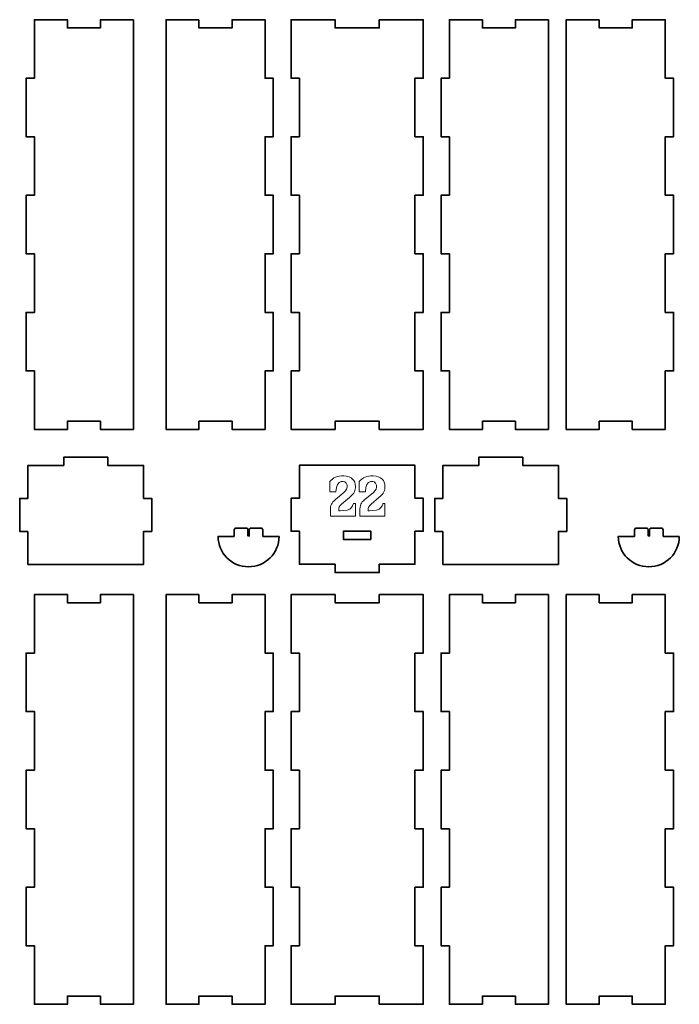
# Model space of a CAD drawing. Header units: inches. Extents: x -34.1 to 34.9, y -29.1 to 30.6.
# Tile 39 of 42: x 3.2 to 12.7, y 6.1 to 20.2. Entities that reach past the tile are written whole.
import ezdxf

# ---------------------------------------------------------------- set-up
doc = ezdxf.new("R2010")
doc.units = ezdxf.units.IN
doc.header["$MEASUREMENT"] = 0
doc.layers.add('Layer 1', color=7, linetype='Continuous')

msp = doc.modelspace()

# ---------------------------------------------------------------- linework, layer by layer
at = {"layer": 'Layer 1', "color": 242, "lineweight": 35}
for points, knots in [([(4.856, 20.217), (4.856, 20.217), (4.856, 14.351), (4.856, 14.351), (4.856, 14.351), (4.384, 14.351), (4.384, 14.351), (4.384, 14.351), (4.384, 14.469), (4.384, 14.469), (4.384, 14.469), (3.911, 14.469), (3.911, 14.469), (3.911, 14.469), (3.911, 14.351), (3.911, 14.351), (3.911, 14.351), (3.439, 14.351), (3.439, 14.351), (3.439, 14.351), (3.439, 15.189), (3.439, 15.189), (3.439, 15.189), (3.321, 15.189), (3.321, 15.189), (3.321, 15.189), (3.321, 16.027), (3.321, 16.027), (3.321, 16.027), (3.439, 16.027), (3.439, 16.027), (3.439, 16.027), (3.439, 16.865), (3.439, 16.865), (3.439, 16.865), (3.321, 16.865), (3.321, 16.865), (3.321, 16.865), (3.321, 17.703), (3.321, 17.703), (3.321, 17.703), (3.439, 17.703), (3.439, 17.703), (3.439, 17.703), (3.439, 18.541), (3.439, 18.541), (3.439, 18.541), (3.321, 18.541), (3.321, 18.541), (3.321, 18.541), (3.321, 19.379), (3.321, 19.379), (3.321, 19.379), (3.439, 19.379), (3.439, 19.379), (3.439, 19.379), (3.439, 20.217), (3.439, 20.217), (3.439, 20.217), (3.911, 20.217), (3.911, 20.217), (3.911, 20.217), (3.911, 20.099), (3.911, 20.099), (3.911, 20.099), (4.384, 20.099), (4.384, 20.099), (4.384, 20.099), (4.384, 20.217), (4.384, 20.217), (4.384, 20.217), (4.856, 20.217), (4.856, 20.217)], [0, 0, 0, 0, 0.041667, 0.041667, 0.041667, 0.083333, 0.083333, 0.083333, 0.125, 0.125, 0.125, 0.166667, 0.166667, 0.166667, 0.208333, 0.208333, 0.208333, 0.25, 0.25, 0.25, 0.291667, 0.291667, 0.291667, 0.333333, 0.333333, 0.333333, 0.375, 0.375, 0.375, 0.416667, 0.416667, 0.416667, 0.458333, 0.458333, 0.458333, 0.5, 0.5, 0.5, 0.541667, 0.541667, 0.541667, 0.583333, 0.583333, 0.583333, 0.625, 0.625, 0.625, 0.666667, 0.666667, 0.666667, 0.708333, 0.708333, 0.708333, 0.75, 0.75, 0.75, 0.791667, 0.791667, 0.791667, 0.833333, 0.833333, 0.833333, 0.875, 0.875, 0.875, 0.916667, 0.916667, 0.916667, 0.958333, 0.958333, 0.958333, 1, 1, 1, 1]), ([(5.795, 20.217), (5.795, 20.217), (5.795, 20.099), (5.795, 20.099), (5.795, 20.099), (6.268, 20.099), (6.268, 20.099), (6.268, 20.099), (6.268, 20.217), (6.268, 20.217), (6.268, 20.217), (6.74, 20.217), (6.74, 20.217), (6.74, 20.217), (6.74, 19.379), (6.74, 19.379), (6.74, 19.379), (6.858, 19.379), (6.858, 19.379), (6.858, 19.379), (6.858, 18.541), (6.858, 18.541), (6.858, 18.541), (6.74, 18.541), (6.74, 18.541), (6.74, 18.541), (6.74, 17.703), (6.74, 17.703), (6.74, 17.703), (6.858, 17.703), (6.858, 17.703), (6.858, 17.703), (6.858, 16.865), (6.858, 16.865), (6.858, 16.865), (6.74, 16.865), (6.74, 16.865), (6.74, 16.865), (6.74, 16.027), (6.74, 16.027), (6.74, 16.027), (6.858, 16.027), (6.858, 16.027), (6.858, 16.027), (6.858, 15.189), (6.858, 15.189), (6.858, 15.189), (6.74, 15.189), (6.74, 15.189), (6.74, 15.189), (6.74, 14.351), (6.74, 14.351), (6.74, 14.351), (6.268, 14.351), (6.268, 14.351), (6.268, 14.351), (6.268, 14.469), (6.268, 14.469), (6.268, 14.469), (5.795, 14.469), (5.795, 14.469), (5.795, 14.469), (5.795, 14.351), (5.795, 14.351), (5.795, 14.351), (5.323, 14.351), (5.323, 14.351), (5.323, 14.351), (5.323, 20.217), (5.323, 20.217), (5.323, 20.217), (5.795, 20.217), (5.795, 20.217)], [0, 0, 0, 0, 0.041667, 0.041667, 0.041667, 0.083333, 0.083333, 0.083333, 0.125, 0.125, 0.125, 0.166667, 0.166667, 0.166667, 0.208333, 0.208333, 0.208333, 0.25, 0.25, 0.25, 0.291667, 0.291667, 0.291667, 0.333333, 0.333333, 0.333333, 0.375, 0.375, 0.375, 0.416667, 0.416667, 0.416667, 0.458333, 0.458333, 0.458333, 0.5, 0.5, 0.5, 0.541667, 0.541667, 0.541667, 0.583333, 0.583333, 0.583333, 0.625, 0.625, 0.625, 0.666667, 0.666667, 0.666667, 0.708333, 0.708333, 0.708333, 0.75, 0.75, 0.75, 0.791667, 0.791667, 0.791667, 0.833333, 0.833333, 0.833333, 0.875, 0.875, 0.875, 0.916667, 0.916667, 0.916667, 0.958333, 0.958333, 0.958333, 1, 1, 1, 1]), ([(8.886, 19.379), (8.886, 19.379), (8.886, 18.541), (8.886, 18.541), (8.886, 18.541), (9.004, 18.541), (9.004, 18.541), (9.004, 18.541), (9.004, 17.703), (9.004, 17.703), (9.004, 17.703), (8.886, 17.703), (8.886, 17.703), (8.886, 17.703), (8.886, 16.865), (8.886, 16.865), (8.886, 16.865), (9.004, 16.865), (9.004, 16.865), (9.004, 16.865), (9.004, 16.027), (9.004, 16.027), (9.004, 16.027), (8.886, 16.027), (8.886, 16.027), (8.886, 16.027), (8.886, 15.189), (8.886, 15.189), (8.886, 15.189), (9.004, 15.189), (9.004, 15.189), (9.004, 15.189), (9.004, 14.351), (9.004, 14.351), (9.004, 14.351), (8.374, 14.351), (8.374, 14.351), (8.374, 14.351), (8.374, 14.469), (8.374, 14.469), (8.374, 14.469), (7.744, 14.469), (7.744, 14.469), (7.744, 14.469), (7.744, 14.351), (7.744, 14.351), (7.744, 14.351), (7.114, 14.351), (7.114, 14.351), (7.114, 14.351), (7.114, 15.189), (7.114, 15.189), (7.114, 15.189), (7.232, 15.189), (7.232, 15.189), (7.232, 15.189), (7.232, 16.027), (7.232, 16.027), (7.232, 16.027), (7.114, 16.027), (7.114, 16.027), (7.114, 16.027), (7.114, 16.865), (7.114, 16.865), (7.114, 16.865), (7.232, 16.865), (7.232, 16.865), (7.232, 16.865), (7.232, 17.703), (7.232, 17.703), (7.232, 17.703), (7.114, 17.703), (7.114, 17.703), (7.114, 17.703), (7.114, 18.541), (7.114, 18.541), (7.114, 18.541), (7.232, 18.541), (7.232, 18.541), (7.232, 18.541), (7.232, 19.379), (7.232, 19.379), (7.232, 19.379), (7.114, 19.379), (7.114, 19.379), (7.114, 19.379), (7.114, 20.217), (7.114, 20.217), (7.114, 20.217), (7.744, 20.217), (7.744, 20.217), (7.744, 20.217), (7.744, 20.099), (7.744, 20.099), (7.744, 20.099), (8.374, 20.099), (8.374, 20.099), (8.374, 20.099), (8.374, 20.217), (8.374, 20.217), (8.374, 20.217), (9.004, 20.217), (9.004, 20.217), (9.004, 20.217), (9.004, 19.379), (9.004, 19.379), (9.004, 19.379), (8.886, 19.379), (8.886, 19.379)], [0, 0, 0, 0, 0.027778, 0.027778, 0.027778, 0.055556, 0.055556, 0.055556, 0.083333, 0.083333, 0.083333, 0.111111, 0.111111, 0.111111, 0.138889, 0.138889, 0.138889, 0.166667, 0.166667, 0.166667, 0.194444, 0.194444, 0.194444, 0.222222, 0.222222, 0.222222, 0.25, 0.25, 0.25, 0.277778, 0.277778, 0.277778, 0.305556, 0.305556, 0.305556, 0.333333, 0.333333, 0.333333, 0.361111, 0.361111, 0.361111, 0.388889, 0.388889, 0.388889, 0.416667, 0.416667, 0.416667, 0.444444, 0.444444, 0.444444, 0.472222, 0.472222, 0.472222, 0.5, 0.5, 0.5, 0.527778, 0.527778, 0.527778, 0.555556, 0.555556, 0.555556, 0.583333, 0.583333, 0.583333, 0.611111, 0.611111, 0.611111, 0.638889, 0.638889, 0.638889, 0.666667, 0.666667, 0.666667, 0.694444, 0.694444, 0.694444, 0.722222, 0.722222, 0.722222, 0.75, 0.75, 0.75, 0.777778, 0.777778, 0.777778, 0.805556, 0.805556, 0.805556, 0.833333, 0.833333, 0.833333, 0.861111, 0.861111, 0.861111, 0.888889, 0.888889, 0.888889, 0.916667, 0.916667, 0.916667, 0.944444, 0.944444, 0.944444, 0.972222, 0.972222, 0.972222, 1, 1, 1, 1]), ([(10.795, 20.217), (10.795, 20.217), (10.795, 14.351), (10.795, 14.351), (10.795, 14.351), (10.323, 14.351), (10.323, 14.351), (10.323, 14.351), (10.323, 14.469), (10.323, 14.469), (10.323, 14.469), (9.851, 14.469), (9.851, 14.469), (9.851, 14.469), (9.851, 14.351), (9.851, 14.351), (9.851, 14.351), (9.378, 14.351), (9.378, 14.351), (9.378, 14.351), (9.378, 15.189), (9.378, 15.189), (9.378, 15.189), (9.26, 15.189), (9.26, 15.189), (9.26, 15.189), (9.26, 16.027), (9.26, 16.027), (9.26, 16.027), (9.378, 16.027), (9.378, 16.027), (9.378, 16.027), (9.378, 16.865), (9.378, 16.865), (9.378, 16.865), (9.26, 16.865), (9.26, 16.865), (9.26, 16.865), (9.26, 17.703), (9.26, 17.703), (9.26, 17.703), (9.378, 17.703), (9.378, 17.703), (9.378, 17.703), (9.378, 18.541), (9.378, 18.541), (9.378, 18.541), (9.26, 18.541), (9.26, 18.541), (9.26, 18.541), (9.26, 19.379), (9.26, 19.379), (9.26, 19.379), (9.378, 19.379), (9.378, 19.379), (9.378, 19.379), (9.378, 20.217), (9.378, 20.217), (9.378, 20.217), (9.851, 20.217), (9.851, 20.217), (9.851, 20.217), (9.851, 20.099), (9.851, 20.099), (9.851, 20.099), (10.323, 20.099), (10.323, 20.099), (10.323, 20.099), (10.323, 20.217), (10.323, 20.217), (10.323, 20.217), (10.795, 20.217), (10.795, 20.217)], [0, 0, 0, 0, 0.041667, 0.041667, 0.041667, 0.083333, 0.083333, 0.083333, 0.125, 0.125, 0.125, 0.166667, 0.166667, 0.166667, 0.208333, 0.208333, 0.208333, 0.25, 0.25, 0.25, 0.291667, 0.291667, 0.291667, 0.333333, 0.333333, 0.333333, 0.375, 0.375, 0.375, 0.416667, 0.416667, 0.416667, 0.458333, 0.458333, 0.458333, 0.5, 0.5, 0.5, 0.541667, 0.541667, 0.541667, 0.583333, 0.583333, 0.583333, 0.625, 0.625, 0.625, 0.666667, 0.666667, 0.666667, 0.708333, 0.708333, 0.708333, 0.75, 0.75, 0.75, 0.791667, 0.791667, 0.791667, 0.833333, 0.833333, 0.833333, 0.875, 0.875, 0.875, 0.916667, 0.916667, 0.916667, 0.958333, 0.958333, 0.958333, 1, 1, 1, 1]), ([(11.524, 20.217), (11.524, 20.217), (11.524, 20.099), (11.524, 20.099), (11.524, 20.099), (11.996, 20.099), (11.996, 20.099), (11.996, 20.099), (11.996, 20.217), (11.996, 20.217), (11.996, 20.217), (12.469, 20.217), (12.469, 20.217), (12.469, 20.217), (12.469, 19.379), (12.469, 19.379), (12.469, 19.379), (12.587, 19.379), (12.587, 19.379), (12.587, 19.379), (12.587, 18.541), (12.587, 18.541), (12.587, 18.541), (12.469, 18.541), (12.469, 18.541), (12.469, 18.541), (12.469, 17.703), (12.469, 17.703), (12.469, 17.703), (12.587, 17.703), (12.587, 17.703), (12.587, 17.703), (12.587, 16.865), (12.587, 16.865), (12.587, 16.865), (12.469, 16.865), (12.469, 16.865), (12.469, 16.865), (12.469, 16.027), (12.469, 16.027), (12.469, 16.027), (12.587, 16.027), (12.587, 16.027), (12.587, 16.027), (12.587, 15.189), (12.587, 15.189), (12.587, 15.189), (12.469, 15.189), (12.469, 15.189), (12.469, 15.189), (12.469, 14.351), (12.469, 14.351), (12.469, 14.351), (11.996, 14.351), (11.996, 14.351), (11.996, 14.351), (11.996, 14.469), (11.996, 14.469), (11.996, 14.469), (11.524, 14.469), (11.524, 14.469), (11.524, 14.469), (11.524, 14.351), (11.524, 14.351), (11.524, 14.351), (11.051, 14.351), (11.051, 14.351), (11.051, 14.351), (11.051, 20.217), (11.051, 20.217), (11.051, 20.217), (11.524, 20.217), (11.524, 20.217)], [0, 0, 0, 0, 0.041667, 0.041667, 0.041667, 0.083333, 0.083333, 0.083333, 0.125, 0.125, 0.125, 0.166667, 0.166667, 0.166667, 0.208333, 0.208333, 0.208333, 0.25, 0.25, 0.25, 0.291667, 0.291667, 0.291667, 0.333333, 0.333333, 0.333333, 0.375, 0.375, 0.375, 0.416667, 0.416667, 0.416667, 0.458333, 0.458333, 0.458333, 0.5, 0.5, 0.5, 0.541667, 0.541667, 0.541667, 0.583333, 0.583333, 0.583333, 0.625, 0.625, 0.625, 0.666667, 0.666667, 0.666667, 0.708333, 0.708333, 0.708333, 0.75, 0.75, 0.75, 0.791667, 0.791667, 0.791667, 0.833333, 0.833333, 0.833333, 0.875, 0.875, 0.875, 0.916667, 0.916667, 0.916667, 0.958333, 0.958333, 0.958333, 1, 1, 1, 1]), ([(3.347, 12.89), (3.347, 12.89), (3.229, 12.89), (3.229, 12.89), (3.229, 12.89), (3.229, 13.363), (3.229, 13.363), (3.229, 13.363), (3.347, 13.363), (3.347, 13.363), (3.347, 13.363), (3.347, 13.835), (3.347, 13.835), (3.347, 13.835), (3.859, 13.835), (3.859, 13.835), (3.859, 13.835), (3.859, 13.953), (3.859, 13.953), (3.859, 13.953), (4.489, 13.953), (4.489, 13.953), (4.489, 13.953), (4.489, 13.835), (4.489, 13.835), (4.489, 13.835), (5.001, 13.835), (5.001, 13.835), (5.001, 13.835), (5.001, 13.363), (5.001, 13.363), (5.001, 13.363), (5.119, 13.363), (5.119, 13.363), (5.119, 13.363), (5.119, 12.89), (5.119, 12.89), (5.119, 12.89), (5.001, 12.89), (5.001, 12.89), (5.001, 12.89), (5.001, 12.418), (5.001, 12.418), (5.001, 12.418), (3.347, 12.418), (3.347, 12.418), (3.347, 12.418), (3.347, 12.89), (3.347, 12.89)], [0, 0, 0, 0, 0.0625, 0.0625, 0.0625, 0.125, 0.125, 0.125, 0.1875, 0.1875, 0.1875, 0.25, 0.25, 0.25, 0.3125, 0.3125, 0.3125, 0.375, 0.375, 0.375, 0.4375, 0.4375, 0.4375, 0.5, 0.5, 0.5, 0.5625, 0.5625, 0.5625, 0.625, 0.625, 0.625, 0.6875, 0.6875, 0.6875, 0.75, 0.75, 0.75, 0.8125, 0.8125, 0.8125, 0.875, 0.875, 0.875, 0.9375, 0.9375, 0.9375, 1, 1, 1, 1]), ([(8.886, 13.365), (8.886, 13.365), (8.886, 13.838), (8.886, 13.838), (8.886, 13.838), (7.232, 13.838), (7.232, 13.838), (7.232, 13.838), (7.232, 13.365), (7.232, 13.365), (7.232, 13.365), (7.114, 13.365), (7.114, 13.365), (7.114, 13.365), (7.114, 12.893), (7.114, 12.893), (7.114, 12.893), (7.232, 12.893), (7.232, 12.893), (7.232, 12.893), (7.232, 12.42), (7.232, 12.42), (7.232, 12.42), (7.744, 12.42), (7.744, 12.42), (7.744, 12.42), (7.744, 12.302), (7.744, 12.302), (7.744, 12.302), (8.374, 12.302), (8.374, 12.302), (8.374, 12.302), (8.374, 12.42), (8.374, 12.42), (8.374, 12.42), (8.886, 12.42), (8.886, 12.42), (8.886, 12.42), (8.886, 12.893), (8.886, 12.893), (8.886, 12.893), (9.004, 12.893), (9.004, 12.893), (9.004, 12.893), (9.004, 13.365), (9.004, 13.365), (9.004, 13.365), (8.886, 13.365), (8.886, 13.365)], [0, 0, 0, 0, 0.0625, 0.0625, 0.0625, 0.125, 0.125, 0.125, 0.1875, 0.1875, 0.1875, 0.25, 0.25, 0.25, 0.3125, 0.3125, 0.3125, 0.375, 0.375, 0.375, 0.4375, 0.4375, 0.4375, 0.5, 0.5, 0.5, 0.5625, 0.5625, 0.5625, 0.625, 0.625, 0.625, 0.6875, 0.6875, 0.6875, 0.75, 0.75, 0.75, 0.8125, 0.8125, 0.8125, 0.875, 0.875, 0.875, 0.9375, 0.9375, 0.9375, 1, 1, 1, 1]), ([(9.287, 12.89), (9.287, 12.89), (9.169, 12.89), (9.169, 12.89), (9.169, 12.89), (9.169, 13.363), (9.169, 13.363), (9.169, 13.363), (9.287, 13.363), (9.287, 13.363), (9.287, 13.363), (9.287, 13.835), (9.287, 13.835), (9.287, 13.835), (9.799, 13.835), (9.799, 13.835), (9.799, 13.835), (9.799, 13.953), (9.799, 13.953), (9.799, 13.953), (10.429, 13.953), (10.429, 13.953), (10.429, 13.953), (10.429, 13.835), (10.429, 13.835), (10.429, 13.835), (10.94, 13.835), (10.94, 13.835), (10.94, 13.835), (10.94, 13.363), (10.94, 13.363), (10.94, 13.363), (11.058, 13.363), (11.058, 13.363), (11.058, 13.363), (11.058, 12.89), (11.058, 12.89), (11.058, 12.89), (10.94, 12.89), (10.94, 12.89), (10.94, 12.89), (10.94, 12.418), (10.94, 12.418), (10.94, 12.418), (9.287, 12.418), (9.287, 12.418), (9.287, 12.418), (9.287, 12.89), (9.287, 12.89)], [0, 0, 0, 0, 0.0625, 0.0625, 0.0625, 0.125, 0.125, 0.125, 0.1875, 0.1875, 0.1875, 0.25, 0.25, 0.25, 0.3125, 0.3125, 0.3125, 0.375, 0.375, 0.375, 0.4375, 0.4375, 0.4375, 0.5, 0.5, 0.5, 0.5625, 0.5625, 0.5625, 0.625, 0.625, 0.625, 0.6875, 0.6875, 0.6875, 0.75, 0.75, 0.75, 0.8125, 0.8125, 0.8125, 0.875, 0.875, 0.875, 0.9375, 0.9375, 0.9375, 1, 1, 1, 1]), ([(6.941, 12.82), (6.941, 12.579), (6.745, 12.384), (6.504, 12.384), (6.263, 12.384), (6.068, 12.579), (6.068, 12.82), (6.068, 12.82), (6.297, 12.82), (6.297, 12.82), (6.297, 12.82), (6.297, 12.827), (6.297, 12.827), (6.297, 12.827), (6.297, 12.892), (6.297, 12.892), (6.297, 12.917), (6.307, 12.938), (6.318, 12.938), (6.318, 12.938), (6.482, 12.938), (6.482, 12.938), (6.49, 12.938), (6.496, 12.925), (6.496, 12.908), (6.496, 12.908), (6.496, 12.827), (6.496, 12.827), (6.496, 12.827), (6.515, 12.827), (6.515, 12.827), (6.515, 12.827), (6.515, 12.908), (6.515, 12.908), (6.515, 12.925), (6.521, 12.938), (6.528, 12.938), (6.528, 12.938), (6.691, 12.938), (6.691, 12.938), (6.702, 12.938), (6.711, 12.917), (6.711, 12.892), (6.711, 12.892), (6.711, 12.827), (6.711, 12.827), (6.711, 12.827), (6.711, 12.82), (6.711, 12.82), (6.711, 12.82), (6.941, 12.82), (6.941, 12.82)], [0, 0, 0, 0, 0.058824, 0.058824, 0.058824, 0.117647, 0.117647, 0.117647, 0.176471, 0.176471, 0.176471, 0.235294, 0.235294, 0.235294, 0.294118, 0.294118, 0.294118, 0.352941, 0.352941, 0.352941, 0.411765, 0.411765, 0.411765, 0.470588, 0.470588, 0.470588, 0.529412, 0.529412, 0.529412, 0.588235, 0.588235, 0.588235, 0.647059, 0.647059, 0.647059, 0.705882, 0.705882, 0.705882, 0.764706, 0.764706, 0.764706, 0.823529, 0.823529, 0.823529, 0.882353, 0.882353, 0.882353, 0.941176, 0.941176, 0.941176, 1, 1, 1, 1]), ([(8.256, 12.775), (8.256, 12.775), (7.862, 12.775), (7.862, 12.775), (7.862, 12.775), (7.862, 12.893), (7.862, 12.893), (7.862, 12.893), (8.256, 12.893), (8.256, 12.893), (8.256, 12.893), (8.256, 12.775), (8.256, 12.775)], [0, 0, 0, 0, 0.25, 0.25, 0.25, 0.5, 0.5, 0.5, 0.75, 0.75, 0.75, 1, 1, 1, 1]), ([(12.669, 12.82), (12.669, 12.579), (12.474, 12.384), (12.233, 12.384), (11.992, 12.384), (11.796, 12.579), (11.796, 12.82), (11.796, 12.82), (12.026, 12.82), (12.026, 12.82), (12.026, 12.82), (12.026, 12.827), (12.026, 12.827), (12.026, 12.827), (12.026, 12.892), (12.026, 12.892), (12.026, 12.917), (12.035, 12.938), (12.046, 12.938), (12.046, 12.938), (12.211, 12.938), (12.211, 12.938), (12.218, 12.938), (12.224, 12.925), (12.224, 12.908), (12.224, 12.908), (12.224, 12.827), (12.224, 12.827), (12.224, 12.827), (12.243, 12.827), (12.243, 12.827), (12.243, 12.827), (12.243, 12.908), (12.243, 12.908), (12.243, 12.925), (12.249, 12.938), (12.257, 12.938), (12.257, 12.938), (12.419, 12.938), (12.419, 12.938), (12.43, 12.938), (12.44, 12.917), (12.44, 12.892), (12.44, 12.892), (12.44, 12.827), (12.44, 12.827), (12.44, 12.827), (12.44, 12.82), (12.44, 12.82), (12.44, 12.82), (12.669, 12.82), (12.669, 12.82)], [0, 0, 0, 0, 0.058824, 0.058824, 0.058824, 0.117647, 0.117647, 0.117647, 0.176471, 0.176471, 0.176471, 0.235294, 0.235294, 0.235294, 0.294118, 0.294118, 0.294118, 0.352941, 0.352941, 0.352941, 0.411765, 0.411765, 0.411765, 0.470588, 0.470588, 0.470588, 0.529412, 0.529412, 0.529412, 0.588235, 0.588235, 0.588235, 0.647059, 0.647059, 0.647059, 0.705882, 0.705882, 0.705882, 0.764706, 0.764706, 0.764706, 0.823529, 0.823529, 0.823529, 0.882353, 0.882353, 0.882353, 0.941176, 0.941176, 0.941176, 1, 1, 1, 1]), ([(4.856, 11.986), (4.856, 11.986), (4.856, 6.12), (4.856, 6.12), (4.856, 6.12), (4.384, 6.12), (4.384, 6.12), (4.384, 6.12), (4.384, 6.238), (4.384, 6.238), (4.384, 6.238), (3.911, 6.238), (3.911, 6.238), (3.911, 6.238), (3.911, 6.12), (3.911, 6.12), (3.911, 6.12), (3.439, 6.12), (3.439, 6.12), (3.439, 6.12), (3.439, 6.958), (3.439, 6.958), (3.439, 6.958), (3.321, 6.958), (3.321, 6.958), (3.321, 6.958), (3.321, 7.796), (3.321, 7.796), (3.321, 7.796), (3.439, 7.796), (3.439, 7.796), (3.439, 7.796), (3.439, 8.634), (3.439, 8.634), (3.439, 8.634), (3.321, 8.634), (3.321, 8.634), (3.321, 8.634), (3.321, 9.472), (3.321, 9.472), (3.321, 9.472), (3.439, 9.472), (3.439, 9.472), (3.439, 9.472), (3.439, 10.31), (3.439, 10.31), (3.439, 10.31), (3.321, 10.31), (3.321, 10.31), (3.321, 10.31), (3.321, 11.148), (3.321, 11.148), (3.321, 11.148), (3.439, 11.148), (3.439, 11.148), (3.439, 11.148), (3.439, 11.986), (3.439, 11.986), (3.439, 11.986), (3.911, 11.986), (3.911, 11.986), (3.911, 11.986), (3.911, 11.868), (3.911, 11.868), (3.911, 11.868), (4.384, 11.868), (4.384, 11.868), (4.384, 11.868), (4.384, 11.986), (4.384, 11.986), (4.384, 11.986), (4.856, 11.986), (4.856, 11.986)], [0, 0, 0, 0, 0.041667, 0.041667, 0.041667, 0.083333, 0.083333, 0.083333, 0.125, 0.125, 0.125, 0.166667, 0.166667, 0.166667, 0.208333, 0.208333, 0.208333, 0.25, 0.25, 0.25, 0.291667, 0.291667, 0.291667, 0.333333, 0.333333, 0.333333, 0.375, 0.375, 0.375, 0.416667, 0.416667, 0.416667, 0.458333, 0.458333, 0.458333, 0.5, 0.5, 0.5, 0.541667, 0.541667, 0.541667, 0.583333, 0.583333, 0.583333, 0.625, 0.625, 0.625, 0.666667, 0.666667, 0.666667, 0.708333, 0.708333, 0.708333, 0.75, 0.75, 0.75, 0.791667, 0.791667, 0.791667, 0.833333, 0.833333, 0.833333, 0.875, 0.875, 0.875, 0.916667, 0.916667, 0.916667, 0.958333, 0.958333, 0.958333, 1, 1, 1, 1]), ([(5.795, 11.986), (5.795, 11.986), (5.795, 11.868), (5.795, 11.868), (5.795, 11.868), (6.268, 11.868), (6.268, 11.868), (6.268, 11.868), (6.268, 11.986), (6.268, 11.986), (6.268, 11.986), (6.74, 11.986), (6.74, 11.986), (6.74, 11.986), (6.74, 11.148), (6.74, 11.148), (6.74, 11.148), (6.858, 11.148), (6.858, 11.148), (6.858, 11.148), (6.858, 10.31), (6.858, 10.31), (6.858, 10.31), (6.74, 10.31), (6.74, 10.31), (6.74, 10.31), (6.74, 9.472), (6.74, 9.472), (6.74, 9.472), (6.858, 9.472), (6.858, 9.472), (6.858, 9.472), (6.858, 8.634), (6.858, 8.634), (6.858, 8.634), (6.74, 8.634), (6.74, 8.634), (6.74, 8.634), (6.74, 7.796), (6.74, 7.796), (6.74, 7.796), (6.858, 7.796), (6.858, 7.796), (6.858, 7.796), (6.858, 6.958), (6.858, 6.958), (6.858, 6.958), (6.74, 6.958), (6.74, 6.958), (6.74, 6.958), (6.74, 6.12), (6.74, 6.12), (6.74, 6.12), (6.268, 6.12), (6.268, 6.12), (6.268, 6.12), (6.268, 6.238), (6.268, 6.238), (6.268, 6.238), (5.795, 6.238), (5.795, 6.238), (5.795, 6.238), (5.795, 6.12), (5.795, 6.12), (5.795, 6.12), (5.323, 6.12), (5.323, 6.12), (5.323, 6.12), (5.323, 11.986), (5.323, 11.986), (5.323, 11.986), (5.795, 11.986), (5.795, 11.986)], [0, 0, 0, 0, 0.041667, 0.041667, 0.041667, 0.083333, 0.083333, 0.083333, 0.125, 0.125, 0.125, 0.166667, 0.166667, 0.166667, 0.208333, 0.208333, 0.208333, 0.25, 0.25, 0.25, 0.291667, 0.291667, 0.291667, 0.333333, 0.333333, 0.333333, 0.375, 0.375, 0.375, 0.416667, 0.416667, 0.416667, 0.458333, 0.458333, 0.458333, 0.5, 0.5, 0.5, 0.541667, 0.541667, 0.541667, 0.583333, 0.583333, 0.583333, 0.625, 0.625, 0.625, 0.666667, 0.666667, 0.666667, 0.708333, 0.708333, 0.708333, 0.75, 0.75, 0.75, 0.791667, 0.791667, 0.791667, 0.833333, 0.833333, 0.833333, 0.875, 0.875, 0.875, 0.916667, 0.916667, 0.916667, 0.958333, 0.958333, 0.958333, 1, 1, 1, 1]), ([(8.886, 11.148), (8.886, 11.148), (8.886, 10.31), (8.886, 10.31), (8.886, 10.31), (9.004, 10.31), (9.004, 10.31), (9.004, 10.31), (9.004, 9.472), (9.004, 9.472), (9.004, 9.472), (8.886, 9.472), (8.886, 9.472), (8.886, 9.472), (8.886, 8.634), (8.886, 8.634), (8.886, 8.634), (9.004, 8.634), (9.004, 8.634), (9.004, 8.634), (9.004, 7.796), (9.004, 7.796), (9.004, 7.796), (8.886, 7.796), (8.886, 7.796), (8.886, 7.796), (8.886, 6.958), (8.886, 6.958), (8.886, 6.958), (9.004, 6.958), (9.004, 6.958), (9.004, 6.958), (9.004, 6.12), (9.004, 6.12), (9.004, 6.12), (8.374, 6.12), (8.374, 6.12), (8.374, 6.12), (8.374, 6.238), (8.374, 6.238), (8.374, 6.238), (7.744, 6.238), (7.744, 6.238), (7.744, 6.238), (7.744, 6.12), (7.744, 6.12), (7.744, 6.12), (7.114, 6.12), (7.114, 6.12), (7.114, 6.12), (7.114, 6.958), (7.114, 6.958), (7.114, 6.958), (7.232, 6.958), (7.232, 6.958), (7.232, 6.958), (7.232, 7.796), (7.232, 7.796), (7.232, 7.796), (7.114, 7.796), (7.114, 7.796), (7.114, 7.796), (7.114, 8.634), (7.114, 8.634), (7.114, 8.634), (7.232, 8.634), (7.232, 8.634), (7.232, 8.634), (7.232, 9.472), (7.232, 9.472), (7.232, 9.472), (7.114, 9.472), (7.114, 9.472), (7.114, 9.472), (7.114, 10.31), (7.114, 10.31), (7.114, 10.31), (7.232, 10.31), (7.232, 10.31), (7.232, 10.31), (7.232, 11.148), (7.232, 11.148), (7.232, 11.148), (7.114, 11.148), (7.114, 11.148), (7.114, 11.148), (7.114, 11.986), (7.114, 11.986), (7.114, 11.986), (7.744, 11.986), (7.744, 11.986), (7.744, 11.986), (7.744, 11.868), (7.744, 11.868), (7.744, 11.868), (8.374, 11.868), (8.374, 11.868), (8.374, 11.868), (8.374, 11.986), (8.374, 11.986), (8.374, 11.986), (9.004, 11.986), (9.004, 11.986), (9.004, 11.986), (9.004, 11.148), (9.004, 11.148), (9.004, 11.148), (8.886, 11.148), (8.886, 11.148)], [0, 0, 0, 0, 0.027778, 0.027778, 0.027778, 0.055556, 0.055556, 0.055556, 0.083333, 0.083333, 0.083333, 0.111111, 0.111111, 0.111111, 0.138889, 0.138889, 0.138889, 0.166667, 0.166667, 0.166667, 0.194444, 0.194444, 0.194444, 0.222222, 0.222222, 0.222222, 0.25, 0.25, 0.25, 0.277778, 0.277778, 0.277778, 0.305556, 0.305556, 0.305556, 0.333333, 0.333333, 0.333333, 0.361111, 0.361111, 0.361111, 0.388889, 0.388889, 0.388889, 0.416667, 0.416667, 0.416667, 0.444444, 0.444444, 0.444444, 0.472222, 0.472222, 0.472222, 0.5, 0.5, 0.5, 0.527778, 0.527778, 0.527778, 0.555556, 0.555556, 0.555556, 0.583333, 0.583333, 0.583333, 0.611111, 0.611111, 0.611111, 0.638889, 0.638889, 0.638889, 0.666667, 0.666667, 0.666667, 0.694444, 0.694444, 0.694444, 0.722222, 0.722222, 0.722222, 0.75, 0.75, 0.75, 0.777778, 0.777778, 0.777778, 0.805556, 0.805556, 0.805556, 0.833333, 0.833333, 0.833333, 0.861111, 0.861111, 0.861111, 0.888889, 0.888889, 0.888889, 0.916667, 0.916667, 0.916667, 0.944444, 0.944444, 0.944444, 0.972222, 0.972222, 0.972222, 1, 1, 1, 1]), ([(10.795, 11.986), (10.795, 11.986), (10.795, 6.12), (10.795, 6.12), (10.795, 6.12), (10.323, 6.12), (10.323, 6.12), (10.323, 6.12), (10.323, 6.238), (10.323, 6.238), (10.323, 6.238), (9.851, 6.238), (9.851, 6.238), (9.851, 6.238), (9.851, 6.12), (9.851, 6.12), (9.851, 6.12), (9.378, 6.12), (9.378, 6.12), (9.378, 6.12), (9.378, 6.958), (9.378, 6.958), (9.378, 6.958), (9.26, 6.958), (9.26, 6.958), (9.26, 6.958), (9.26, 7.796), (9.26, 7.796), (9.26, 7.796), (9.378, 7.796), (9.378, 7.796), (9.378, 7.796), (9.378, 8.634), (9.378, 8.634), (9.378, 8.634), (9.26, 8.634), (9.26, 8.634), (9.26, 8.634), (9.26, 9.472), (9.26, 9.472), (9.26, 9.472), (9.378, 9.472), (9.378, 9.472), (9.378, 9.472), (9.378, 10.31), (9.378, 10.31), (9.378, 10.31), (9.26, 10.31), (9.26, 10.31), (9.26, 10.31), (9.26, 11.148), (9.26, 11.148), (9.26, 11.148), (9.378, 11.148), (9.378, 11.148), (9.378, 11.148), (9.378, 11.986), (9.378, 11.986), (9.378, 11.986), (9.851, 11.986), (9.851, 11.986), (9.851, 11.986), (9.851, 11.868), (9.851, 11.868), (9.851, 11.868), (10.323, 11.868), (10.323, 11.868), (10.323, 11.868), (10.323, 11.986), (10.323, 11.986), (10.323, 11.986), (10.795, 11.986), (10.795, 11.986)], [0, 0, 0, 0, 0.041667, 0.041667, 0.041667, 0.083333, 0.083333, 0.083333, 0.125, 0.125, 0.125, 0.166667, 0.166667, 0.166667, 0.208333, 0.208333, 0.208333, 0.25, 0.25, 0.25, 0.291667, 0.291667, 0.291667, 0.333333, 0.333333, 0.333333, 0.375, 0.375, 0.375, 0.416667, 0.416667, 0.416667, 0.458333, 0.458333, 0.458333, 0.5, 0.5, 0.5, 0.541667, 0.541667, 0.541667, 0.583333, 0.583333, 0.583333, 0.625, 0.625, 0.625, 0.666667, 0.666667, 0.666667, 0.708333, 0.708333, 0.708333, 0.75, 0.75, 0.75, 0.791667, 0.791667, 0.791667, 0.833333, 0.833333, 0.833333, 0.875, 0.875, 0.875, 0.916667, 0.916667, 0.916667, 0.958333, 0.958333, 0.958333, 1, 1, 1, 1]), ([(11.524, 11.986), (11.524, 11.986), (11.524, 11.868), (11.524, 11.868), (11.524, 11.868), (11.996, 11.868), (11.996, 11.868), (11.996, 11.868), (11.996, 11.986), (11.996, 11.986), (11.996, 11.986), (12.469, 11.986), (12.469, 11.986), (12.469, 11.986), (12.469, 11.148), (12.469, 11.148), (12.469, 11.148), (12.587, 11.148), (12.587, 11.148), (12.587, 11.148), (12.587, 10.31), (12.587, 10.31), (12.587, 10.31), (12.469, 10.31), (12.469, 10.31), (12.469, 10.31), (12.469, 9.472), (12.469, 9.472), (12.469, 9.472), (12.587, 9.472), (12.587, 9.472), (12.587, 9.472), (12.587, 8.634), (12.587, 8.634), (12.587, 8.634), (12.469, 8.634), (12.469, 8.634), (12.469, 8.634), (12.469, 7.796), (12.469, 7.796), (12.469, 7.796), (12.587, 7.796), (12.587, 7.796), (12.587, 7.796), (12.587, 6.958), (12.587, 6.958), (12.587, 6.958), (12.469, 6.958), (12.469, 6.958), (12.469, 6.958), (12.469, 6.12), (12.469, 6.12), (12.469, 6.12), (11.996, 6.12), (11.996, 6.12), (11.996, 6.12), (11.996, 6.238), (11.996, 6.238), (11.996, 6.238), (11.524, 6.238), (11.524, 6.238), (11.524, 6.238), (11.524, 6.12), (11.524, 6.12), (11.524, 6.12), (11.051, 6.12), (11.051, 6.12), (11.051, 6.12), (11.051, 11.986), (11.051, 11.986), (11.051, 11.986), (11.524, 11.986), (11.524, 11.986)], [0, 0, 0, 0, 0.041667, 0.041667, 0.041667, 0.083333, 0.083333, 0.083333, 0.125, 0.125, 0.125, 0.166667, 0.166667, 0.166667, 0.208333, 0.208333, 0.208333, 0.25, 0.25, 0.25, 0.291667, 0.291667, 0.291667, 0.333333, 0.333333, 0.333333, 0.375, 0.375, 0.375, 0.416667, 0.416667, 0.416667, 0.458333, 0.458333, 0.458333, 0.5, 0.5, 0.5, 0.541667, 0.541667, 0.541667, 0.583333, 0.583333, 0.583333, 0.625, 0.625, 0.625, 0.666667, 0.666667, 0.666667, 0.708333, 0.708333, 0.708333, 0.75, 0.75, 0.75, 0.791667, 0.791667, 0.791667, 0.833333, 0.833333, 0.833333, 0.875, 0.875, 0.875, 0.916667, 0.916667, 0.916667, 0.958333, 0.958333, 0.958333, 1, 1, 1, 1])]:
    msp.add_open_spline(points, degree=3, knots=knots, dxfattribs=at)
at = {"layer": 'Layer 1', "color": 177, "lineweight": 18}
for points in [[(7.796, 13.187), (7.796, 13.187), (7.919, 13.188), (7.954, 13.208), (7.991, 13.232), (8.005, 13.291), (8.005, 13.291), (8.005, 13.291), (8.034, 13.291), (8.034, 13.291), (8.034, 13.291), (8.034, 13.107), (8.034, 13.107), (8.034, 13.107), (7.677, 13.107), (7.677, 13.107), (7.677, 13.107), (7.677, 13.188), (7.677, 13.188), (7.677, 13.268), (7.687, 13.297), (7.748, 13.347), (7.748, 13.347), (7.87, 13.45), (7.87, 13.45), (7.904, 13.48), (7.924, 13.509), (7.914, 13.553), (7.898, 13.635), (7.755, 13.64), (7.755, 13.457), (7.755, 13.457), (7.668, 13.457), (7.668, 13.457), (7.668, 13.457), (7.668, 13.603), (7.668, 13.603), (7.713, 13.66), (7.776, 13.69), (7.866, 13.686), (7.984, 13.68), (8.034, 13.62), (8.034, 13.536), (8.034, 13.475), (8.024, 13.441), (7.95, 13.378), (7.95, 13.378), (7.836, 13.279), (7.836, 13.279), (7.808, 13.257), (7.79, 13.232), (7.796, 13.187)], [(8.375, 13.208), (8.34, 13.188), (8.217, 13.187), (8.217, 13.187), (8.211, 13.232), (8.23, 13.257), (8.257, 13.279), (8.257, 13.279), (8.371, 13.378), (8.371, 13.378), (8.445, 13.441), (8.456, 13.475), (8.456, 13.536), (8.456, 13.62), (8.405, 13.68), (8.288, 13.686), (8.197, 13.69), (8.134, 13.66), (8.089, 13.603), (8.089, 13.603), (8.089, 13.457), (8.089, 13.457), (8.089, 13.457), (8.176, 13.457), (8.176, 13.457), (8.176, 13.64), (8.319, 13.635), (8.335, 13.553), (8.345, 13.509), (8.325, 13.48), (8.291, 13.45), (8.291, 13.45), (8.169, 13.347), (8.169, 13.347), (8.108, 13.297), (8.098, 13.268), (8.098, 13.188), (8.098, 13.188), (8.098, 13.107), (8.098, 13.107), (8.098, 13.107), (8.456, 13.107), (8.456, 13.107), (8.456, 13.107), (8.456, 13.291), (8.456, 13.291), (8.456, 13.291), (8.427, 13.291), (8.427, 13.291), (8.427, 13.291), (8.412, 13.232), (8.375, 13.208)]]:
    msp.add_open_spline(points, degree=3, knots=[0, 0, 0, 0, 0.058824, 0.058824, 0.058824, 0.117647, 0.117647, 0.117647, 0.176471, 0.176471, 0.176471, 0.235294, 0.235294, 0.235294, 0.294118, 0.294118, 0.294118, 0.352941, 0.352941, 0.352941, 0.411765, 0.411765, 0.411765, 0.470588, 0.470588, 0.470588, 0.529412, 0.529412, 0.529412, 0.588235, 0.588235, 0.588235, 0.647059, 0.647059, 0.647059, 0.705882, 0.705882, 0.705882, 0.764706, 0.764706, 0.764706, 0.823529, 0.823529, 0.823529, 0.882353, 0.882353, 0.882353, 0.941176, 0.941176, 0.941176, 1, 1, 1, 1], dxfattribs=at)

doc.saveas('drawing.dxf')
